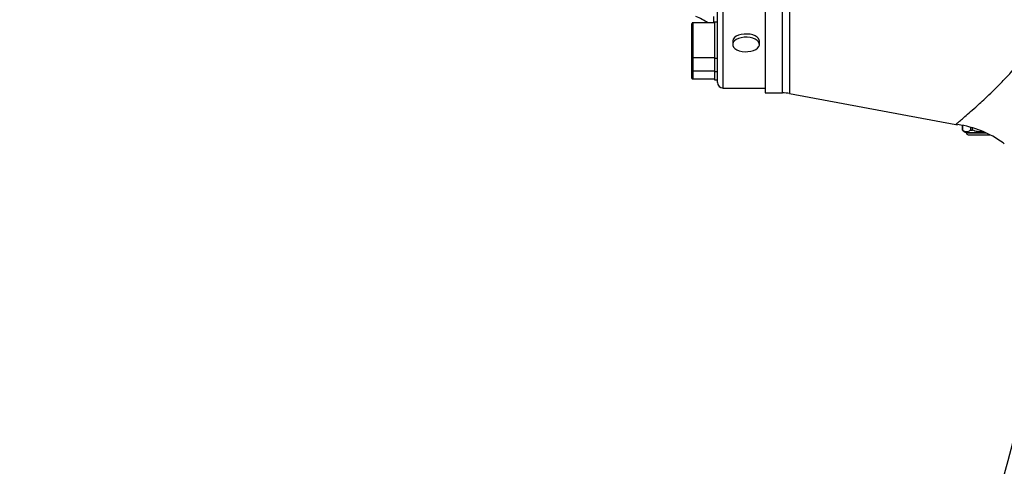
# Model space of a CAD drawing. Extents: x 0 to 16820, y 0 to 11880.
# Tile 55 of 77: x 8575 to 9092, y 6157 to 6391. Entities that reach past the tile are written whole.
import ezdxf

# ---------------------------------------------------------------- set-up
doc = ezdxf.new("R2010")
doc.units = 0
doc.header["$LTSCALE"] = 20
doc.layers.get('0').update_dxf_attribs({"linetype": 'CONTINUOUS'})
doc.styles.add('SLDTEXTSTYLE0', font='TXT', dxfattribs={"width": 0.605})
doc.dimstyles.new('SLDDIMSTYLE1', dxfattribs={"dimtxt": 100, "dimasz": 100, "dimexe": 0, "dimexo": 0.0625, "dimgap": 25, "dimtad": 1, "dimdec": 4, "dimlfac": 20, "dimzin": 12, "dimtxsty": 'SLDTEXTSTYLE0', "dimsah": 1, "dimcen": 0.09, "dimazin": 3, "dimtfac": 1, "dimtofl": 0, "dimtmove": 0, "dimatfit": 3, "dimtolj": 1, "dimtzin": 12})

# ---------------------------------------------------------------- blocks, each defined once
blk = doc.blocks.new('_D_3')
at = {"color": 7, "linetype": 'CONTINUOUS'}
for p, q in [((7831.16, 6507.87), (11819.08, 6507.87)), ((4317.75, 5895.41), (3824.45, 5808.43))]:
    blk.add_line(p, q, dxfattribs=at)
blk.add_arc((7791.16, 6507.87), 3997.91, 190, 0, dxfattribs=at)
for points in [[(11789.08, 6507.87), (11772.83, 6408.07), (11802.82, 6407.69)], [(3853.99, 5813.64), (3857.85, 5712.6), (3887.32, 5718.17)]]:
    blk.add_solid(points, dxfattribs=at)
at = {"color": 7, "linetype": 'CONTINUOUS', "insert": (7986.83, 2641.21), "char_height": 100, "attachment_point": 1, "rotation": 5, "style": 'SLDTEXTSTYLE0'}
blk.add_mtext('170°', dxfattribs=at)

msp = doc.modelspace()

# ---------------------------------------------------------------- linework, layer by layer
at = {"color": 8, "linetype": 'CONTINUOUS'}
for p, q in [((8944.1647206, 6355.3716338), (8944.1647206, 6660.371641)), ((8975.3269826, 6352.8716362), (8975.3269826, 6441.5556288)), ((8978.9716874, 6441.4123392), (8978.9716874, 6352.5367326)), ((8939.2392312, 6389.6581552), (8939.2392312, 6392.9316944)), ((8928.1646882, 6389.6581552), (8928.1646882, 6385.7189811)), ((8928.1646882, 6385.7189811), (8928.1646882, 6371.3881618)), ((8928.1646882, 6371.3881618), (8928.1646882, 6364.4076234)), ((8928.1646882, 6364.4076234), (8928.1646882, 6360.1616419)), ((9071.7147266, 6331.8716383), (9079.1647111, 6331.8716383)), ((9079.1647111, 6331.8716383), (9082.1468507, 6331.8716383))]:
    msp.add_line(p, q, dxfattribs=at)
at = {"color": 7, "linetype": 'CONTINUOUS'}
for p, q in [((8966.1646758, 6659.8835087), (8966.1646758, 6352.8716362)), ((8941.1646997, 6358.3716399), (8941.1646997, 6657.3716349)), ((8927.6647245, 6385.4345924), (8927.6647245, 6389.1581616)), ((8927.6647245, 6371.8881554), (8927.6647245, 6385.4345924)), ((8939.6646892, 6389.6581552), (8928.1646882, 6389.6581552)), ((8941.1646997, 6390.0231591), (8939.6646892, 6390.0231591)), ((8939.6646892, 6390.0231591), (8939.6646892, 6371.0231579)), ((8949.1647159, 6379.9743748), (8949.1647159, 6378.2970405)), ((8963.1647741, 6378.2970405), (8963.1647741, 6379.9743748)), ((8927.6647245, 6364.907617), (8927.6647245, 6371.8881554)), ((8928.1646882, 6371.3881618), (8939.6646892, 6371.3881618)), ((8939.6646892, 6371.0231579), (8941.1646997, 6371.0231579)), ((8939.6646892, 6371.0231579), (8939.6646892, 6364.0426195)), ((8927.6647245, 6360.6616354), (8927.6647245, 6364.907617)), ((8928.1646882, 6364.4076234), (8939.6646892, 6364.4076234)), ((8928.1646882, 6360.1616419), (8939.6646892, 6360.1616419)), ((8939.6646892, 6364.0426195), (8941.1646997, 6364.0426195)), ((8939.6646892, 6364.0426195), (8939.6646892, 6359.7966379)), ((8939.6646892, 6359.7966379), (8941.1646997, 6359.7966379)), ((8944.1647206, 6355.3716338), (8966.1646758, 6355.3716338)), ((8966.1646758, 6352.8716362), (8975.3269826, 6352.8716362)), ((8978.9716874, 6352.5367326), (9066.2934457, 6336.3525963)), ((9066.2885581, 6336.3186217), (9067.1684419, 6336.1586726)), ((9069.7147523, 6335.7914484), (9069.7147523, 6333.3716339)), ((9069.7388326, 6333.3716339), (9069.7388326, 6335.7875592)), ((9073.8682424, 6334.8629719), (9073.8682424, 6333.3716339)), ((9075.0353013, 6333.3716339), (9075.0353013, 6334.5460391)), ((9069.7147523, 6333.3716339), (9069.7388326, 6333.3716339)), ((9071.7147266, 6332.0716417), (9071.7147266, 6331.8716383)), ((9071.7147266, 6332.0716417), (9079.1647111, 6332.0716417)), ((9072.7147733, 6330.8716363), (9079.1647111, 6330.8716363)), ((9073.8682424, 6333.3716339), (9075.0353013, 6333.3716339)), ((9079.1647111, 6332.0716417), (9081.732956, 6332.0716417)), ((9079.1647111, 6330.8716363), (9084.2631732, 6330.8716363)), ((9091.0147105, 6326.5827692), (9091.6609441, 6326.1572814))]:
    msp.add_line(p, q, dxfattribs=at)
at = {"color": 7, "linetype": 'CONTINUOUS', "flags": 128}
for points in [[(8963.1647741, 6379.9743748), (8963.090149, 6380.5293984), (8962.689725, 6381.3547886), (8961.9621907, 6382.1109778), (8960.943905, 6382.7600277), (8959.6858894, 6383.2693792), (8958.251444, 6383.613514), (8956.7122136, 6383.7751693), (8955.1456844, 6383.7462312), (8953.6301767, 6383.5281602), (8952.2417461, 6383.1318862), (8951.0500108, 6382.5772798), (8950.1148139, 6381.8921542), (8949.4830047, 6381.1108715), (8949.1861736, 6380.2725917), (8949.1647159, 6379.9743748)], [(8955.6171571, 6374.496246), (8957.1838056, 6374.5251841), (8958.6993133, 6374.7432477), (8960.0877439, 6375.1395291), (8961.2793599, 6375.6941206), (8962.2145568, 6376.3792461), (8962.8464853, 6377.1605438), (8963.1433164, 6377.9988236), (8963.090149, 6378.8520491), (8962.689725, 6379.6774543), (8961.9621907, 6380.4336286), (8960.943905, 6381.0826785), (8959.6858894, 6381.5920449), (8958.251444, 6381.9361723), (8956.7122136, 6382.0978201), (8955.1456844, 6382.0688969), (8953.6301767, 6381.8508184), (8952.2417461, 6381.4545518), (8951.0500108, 6380.8999455), (8950.1148139, 6380.2148199), (8949.4830047, 6379.4335223), (8949.1861736, 6378.5952425), (8949.2393409, 6377.7420169), (8949.6396457, 6376.9166118), (8950.3672992, 6376.1604375), (8951.3855849, 6375.5113876), (8952.6434814, 6375.0020361), (8954.078046, 6374.6578938), (8955.6171571, 6374.496246)]]:
    msp.add_lwpolyline(points, dxfattribs=at)
at = {"color": 7, "linetype": 'CONTINUOUS'}
for centre, radius, start, end in [((7791.1647235, 6507.8716374), 3487, 190, 170), ((7791.1647235, 6507.8716374), 1348, 190, 170), ((8917.0381778, 6360.3716374), 35, 56.799311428, 68.479662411), ((8928.1647235, 6389.158158), 0.5, 90, 180.000000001), ((8928.1647235, 6371.888158), 0.5, 179.999999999, 270), ((8928.1647235, 6364.9076211), 0.5, 179.999999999, 270), ((8928.1647235, 6360.6616355), 0.5, 179.999999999, 270), ((8944.1647235, 6358.3716374), 3, 180, 270), ((8975.3269817, 6332.8716374), 20, 79.5, 90), ((9060.7045917, 6285.4925577), 51.1020384, 53.588228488, 82.737420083), ((9072.2149271, 6335.0296429), 3, 213.55027599, 260.401988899), ((9072.7147235, 6331.8716374), 1, 180, 270)]:
    msp.add_arc(centre, radius, start, end, dxfattribs=at)
at = {"color": 8, "linetype": 'CONTINUOUS'}
msp.add_open_spline([(9066.3065587, 6336.4234215), (9066.2839498, 6336.4044834), (9066.1380301, 6336.2822558), (9066.6380381, 6336.7005087), (9067.6268895, 6337.5325412), (9069.0676986, 6338.7509586), (9071.5716512, 6340.8978263), (9074.7764424, 6343.6997069), (9078.2055193, 6346.7777729), (9081.8337832, 6350.132092), (9085.5507411, 6353.6767185), (9090.0889682, 6358.194184), (9095.1636006, 6363.5478308), (9100.6851528, 6369.8781457), (9105.7157003, 6376.3336818), (9110.0976837, 6382.7744053), (9113.7539846, 6389.1112052), (9117.0373782, 6396.0163604), (9118.5519842, 6401.1775567), (9119.3129693, 6403.7707022)], degree=3, knots=[0, 0, 0, 0, 0.0134100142, 0.0865490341, 0.1152957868, 0.182188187, 0.2495463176, 0.3182276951, 0.3873041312, 0.4351038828, 0.4952129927, 0.5554959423, 0.6282607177, 0.7016612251, 0.7753380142, 0.8307397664, 0.8863506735, 0.9428990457, 1, 1, 1, 1], dxfattribs=at)
at = {"color": 7, "linetype": 'CONTINUOUS'}
for points, knots in [([(9073.8682424, 6333.3716339), (9073.6378998, 6333.1489202), (9072.9461051, 6332.4800373), (9071.7563991, 6332.4209508), (9070.5735885, 6332.5634902), (9069.974567, 6333.1434148), (9069.7388326, 6333.3716339)], [0, 0, 0, 0, 0.1784964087, 0.5360836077, 0.8174338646, 1, 1, 1, 1]), ([(9080.5406247, 6332.5770295), (9080.0840005, 6332.5292988), (9078.6268618, 6332.376985), (9076.6798105, 6332.5389798), (9075.4061812, 6333.1838486), (9075.0353013, 6333.3716339)], [0, 0, 0, 0, 0.2444214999, 0.7799761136, 1, 1, 1, 1])]:
    msp.add_open_spline(points, degree=3, knots=knots, dxfattribs=at)

# ---------------------------------------------------------------- dimensions: what is measured, and where the dimension line sits
dim = msp.add_angular_dim_2l(base=(8139.6056329, 2525.1738183), line1=((4357.1400888, 5902.3604418), (6463.6438724, 6273.7938939)), line2=((6833.3630896, 6507.8716374), (7791.1647235, 6507.8716374)), dimstyle='SLDDIMSTYLE1', dxfattribs=at)
dim.commit()
dim.dimension.update_dxf_attribs({"geometry": '_D_3', "text_midpoint": (8139.6056329, 2525.1738183), "dimtype": 162})

doc.saveas('drawing.dxf')
